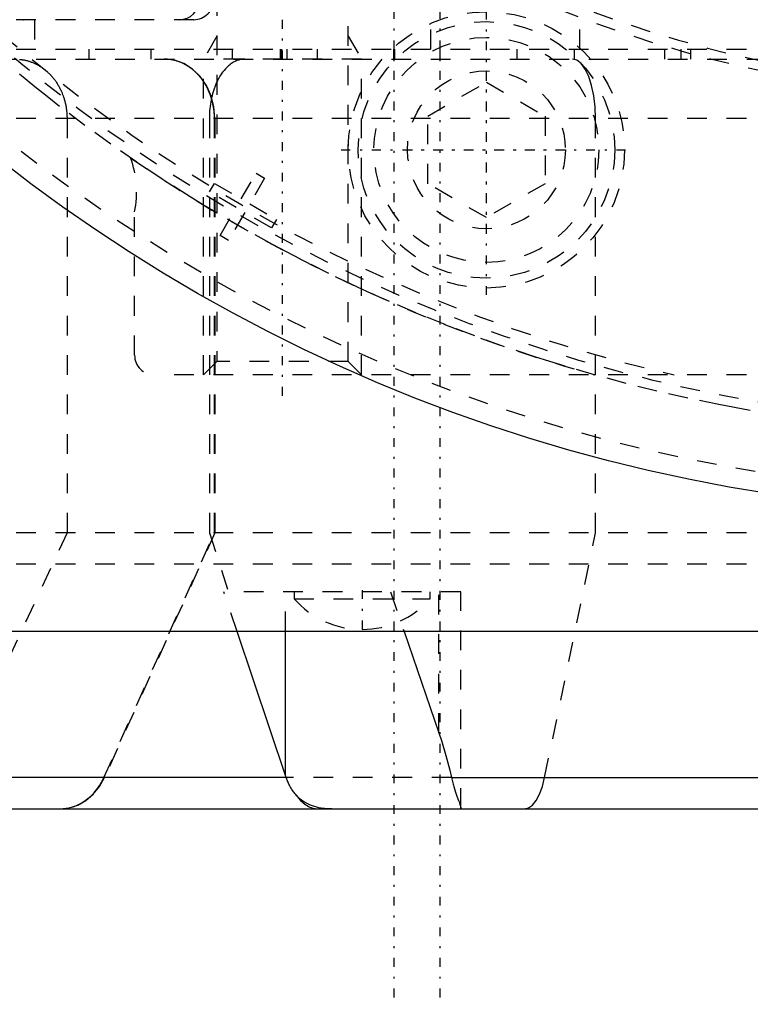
# Model space of a CAD drawing. Extents: x -565 to 345, y -109 to 109.
# Tile 8 of 19: x -51 to -14, y -109 to -59. Entities that reach past the tile are written whole.
import ezdxf

# ---------------------------------------------------------------- set-up
doc = ezdxf.new("R2010")
doc.units = 0
doc.linetypes.add('CENTER', pattern=[1.5, 0.45, -0.5, 0.05, -0.5])
doc.linetypes.add('DASHED', pattern=[2, 1, -1])
for name, color, linetype in [('AM_0', 7, 'CONTINUOUS'), ('AM_3', 7, 'DASHED'), ('AM_7', 7, 'CENTER')]:
    doc.layers.add(name, color=color, linetype=linetype)

msp = doc.modelspace()

# ---------------------------------------------------------------- linework, layer by layer
at = {"layer": 'AM_0', "color": 7, "linetype": 'CONTINUOUS'}
for p, q in [((75, -90), (-75, -90)), ((-37.316, -97.408), (-39.802, -90)), ((-37.356, -97.292), (-37.356, -90)), ((-31.348, -90.002), (-29.584, -95.145)), ((-37.316, -97.408), (-56.709, -97.408)), ((-28.942, -97.408), (33.402, -97.408)), ((-148.753, -99), (30.753, -99))]:
    msp.add_line(p, q, dxfattribs=at)
for points in [[(-29.584, -95.145, 0), (-29.456, -95.531, 0), (-29.225, -96.296, 0), (-29.028, -97.042, 0), (-28.942, -97.408, 0)], [(-36.835, -98.27, 0), (-36.853, -98.25, 0), (-36.887, -98.21, 0), (-36.92, -98.168, 0), (-36.936, -98.147, 0), (-36.952, -98.125, 0), (-36.983, -98.082, 0), (-37.013, -98.037, 0), (-37.043, -97.991, 0), (-37.071, -97.945, 0), (-37.099, -97.897, 0), (-37.113, -97.873, 0), (-37.126, -97.849, 0), (-37.152, -97.8, 0), (-37.176, -97.75, 0), (-37.2, -97.7, 0), (-37.223, -97.648, 0), (-37.246, -97.596, 0), (-37.256, -97.57, 0), (-37.267, -97.543, 0), (-37.287, -97.49, 0), (-37.307, -97.436, 0), (-37.316, -97.408, 0)], [(-28.942, -97.408, 0), (-28.926, -97.476, 0), (-28.894, -97.609, 0), (-28.86, -97.738, 0), (-28.842, -97.8, 0), (-28.824, -97.861, 0), (-28.789, -97.98, 0), (-28.753, -98.093, 0), (-28.717, -98.201, 0), (-28.682, -98.302, 0), (-28.648, -98.397, 0), (-28.632, -98.442, 0), (-28.617, -98.485, 0), (-28.587, -98.567, 0), (-28.56, -98.641, 0), (-28.535, -98.709, 0), (-28.514, -98.77, 0), (-28.497, -98.823, 0), (-28.49, -98.846, 0), (-28.484, -98.868, 0), (-28.475, -98.907, 0), (-28.471, -98.938, 0), (-28.47, -98.951, 0)], [(-36.835, -98.27, 0), (-36.808, -98.309, 0), (-36.752, -98.383, 0), (-36.695, -98.453, 0), (-36.665, -98.487, 0), (-36.635, -98.52, 0), (-36.575, -98.582, 0), (-36.513, -98.64, 0), (-36.449, -98.695, 0), (-36.384, -98.745, 0), (-36.318, -98.79, 0), (-36.285, -98.812, 0), (-36.251, -98.832, 0), (-36.183, -98.869, 0), (-36.114, -98.901, 0), (-36.045, -98.929, 0), (-35.975, -98.953, 0), (-35.905, -98.971, 0), (-35.869, -98.979, 0), (-35.834, -98.985, 0), (-35.762, -98.995, 0), (-35.691, -98.999, 0), (-35.655, -99, 0)], [(-35.013, -99, 0), (-35.074, -99, 0), (-35.196, -98.996, 0), (-35.315, -98.988, 0), (-35.374, -98.982, 0), (-35.432, -98.976, 0), (-35.547, -98.959, 0), (-35.661, -98.938, 0), (-35.772, -98.913, 0), (-35.881, -98.883, 0), (-35.987, -98.847, 0), (-36.04, -98.828, 0), (-36.092, -98.807, 0), (-36.193, -98.762, 0), (-36.29, -98.712, 0), (-36.384, -98.657, 0), (-36.474, -98.597, 0), (-36.561, -98.533, 0), (-36.603, -98.499, 0), (-36.644, -98.464, 0), (-36.723, -98.39, 0), (-36.799, -98.311, 0), (-36.835, -98.27, 0)], [(-28.47, -98.951, 0), (-28.47, -98.954, 0), (-28.47, -98.959, 0), (-28.471, -98.964, 0), (-28.471, -98.967, 0), (-28.471, -98.969, 0), (-28.472, -98.973, 0), (-28.474, -98.977, 0), (-28.48, -98.988, 0), (-28.497, -98.999, 0), (-28.509, -99, 0)]]:
    msp.add_polyline3d(points, dxfattribs=at)
msp.add_circle((0, 0), 84, dxfattribs=at)
at = {"layer": 'AM_3', "color": 6, "linetype": 'DASHED'}
for p, q in [((-50.077, 61), (-50.077, -61)), ((-30, 60.5), (-30, -60.5)), ((-22.463, 60.5), (-22.463, -60.5)), ((-49.5, 59), (-49.5, -59)), ((-40.824, -57.8), (-40.824, -76.323)), ((-34.176, -76.323), (-34.176, -57.8)), ((-42, -59), (-128.953, -59)), ((-40.824, -59.828), (-41.5, -61)), ((-34.176, -59.828), (-33.5, -61)), ((-67, -60.5), (55.352, -60.5)), ((-47.324, -60.5), (-47.324, -61)), ((-44.152, -61), (-44.152, -60.5)), ((-40.063, -60.5), (-40.063, -61)), ((-37.607, -61), (-37.607, -60.5)), ((-37.55, -60.5), (-37.55, -61)), ((-37.273, -61), (-37.273, -60.5)), ((-35.747, -60.5), (-35.747, -61)), ((-31.871, -61), (-31.871, -60.5)), ((-31.814, -61), (-31.814, -60.5)), ((-29.527, -60.5), (-29.527, -61)), ((-25.62, -61), (-25.62, -60.5)), ((-22.707, -61), (-22.707, -60.5)), ((-18.134, -61), (-18.134, -60.5)), ((-17.314, -60.5), (-17.314, -61)), ((-16.834, -60.5), (-16.834, -61)), ((-89.985, -61), (37, -61)), ((-33.5, -61), (-41.5, -61)), ((-41.5, -77), (-41.5, -61)), ((-33.5, -77), (-33.5, -61)), ((-30.144, -63.884), (-27.174, -62.169)), ((-27.174, -62.169), (-24.204, -63.884)), ((40, -64), (-97.697, -64)), ((-48.423, -64), (-48.423, -85)), ((-41.211, -64), (-41.211, -85)), ((-40.953, -85), (-40.953, -64)), ((-40.931, -64), (-40.931, -85)), ((-30.144, -67.313), (-30.144, -63.884)), ((-24.204, -63.884), (-24.204, -67.313)), ((-21.644, -85), (-21.644, -64)), ((-39.597, -68.083), (-38.847, -66.784)), ((-38.847, -66.784), (-38.413, -67.034)), ((-41.206, -67.731), (-40.956, -67.298)), ((-40.956, -67.298), (-39.597, -68.083)), ((-38.413, -67.034), (-39.163, -68.333)), ((-27.174, -69.028), (-30.144, -67.313)), ((-24.204, -67.313), (-27.174, -69.028)), ((-39.847, -68.516), (-41.206, -67.731)), ((-39.163, -68.333), (-37.804, -69.118)), ((-45, -76), (-45, -68.74)), ((-40.667, -69.936), (-39.847, -68.516)), ((-39.413, -68.766), (-40.233, -70.186)), ((-38.054, -69.551), (-39.413, -68.766)), ((-37.804, -69.118), (-38.054, -69.551)), ((-40.233, -70.186), (-40.667, -69.936)), ((-40.824, -76.323), (-41.5, -77)), ((-34.176, -76.323), (-40.824, -76.323)), ((-33.5, -77), (-34.176, -76.323)), ((44, -77), (-44, -77)), ((40, -85), (-97.697, -85)), ((-48.423, -85), (-54.168, -97.408)), ((-46.554, -97.408), (-40.953, -85)), ((-40.931, -85), (-46.526, -97.408)), ((-41.211, -85), (-40.254, -88)), ((-24.222, -97.408), (-21.644, -85)), ((64, -86.592), (-64, -86.592)), ((-39.802, -90), (-40.472, -88)), ((-28.47, -88), (-40.472, -88)), ((-37.356, -90), (-37.356, -88)), ((-36.92, -88), (-36.92, -88.343)), ((-32.032, -88), (-31.348, -90.002)), ((-30.02, -88.343), (-30.02, -88)), ((-29.584, -95.145), (-29.584, -88)), ((-28.47, -98.951), (-28.47, -88)), ((-36.92, -88.343), (-30.02, -88.343)), ((-28.942, -97.408), (-37.316, -97.408))]:
    msp.add_line(p, q, dxfattribs=at)
for points in [[(-42.714, -59), (-42.521, -58.981), (-42.336, -58.924), (-42.165, -58.831), (-42.016, -58.707), (-41.893, -58.556), (-41.802, -58.383), (-41.745, -58.195), (-41.726, -58)], [(-40.931, -64), (-40.98, -63.415), (-41.125, -62.852), (-41.36, -62.333), (-41.676, -61.879), (-42.062, -61.506), (-42.502, -61.228), (-42.979, -61.058), (-43.475, -61)], [(-21.644, -64), (-21.667, -63.415), (-21.733, -62.852), (-21.842, -62.333), (-21.988, -61.879), (-22.165, -61.506), (-22.368, -61.228), (-22.588, -61.058), (-22.816, -61)], [(-48.772, -99), (-48.316, -98.951), (-47.875, -98.807), (-47.462, -98.572), (-47.092, -98.253), (-46.777, -97.861), (-46.526, -97.408)], [(-25.257, -99), (-25.047, -98.951), (-24.843, -98.807), (-24.653, -98.572), (-24.483, -98.253), (-24.338, -97.861), (-24.222, -97.408)]]:
    msp.add_lwpolyline(points, dxfattribs=at)
for points in [[(-50.641, -59, 0), (-50.633, -59, 0)], [(-50.825, -61.01, 0), (-50.787, -61.013, 0), (-50.749, -61.018, 0), (-50.712, -61.023, 0), (-50.693, -61.026, 0), (-50.674, -61.029, 0), (-50.637, -61.035, 0), (-50.599, -61.042, 0), (-50.562, -61.049, 0), (-50.525, -61.058, 0), (-50.487, -61.066, 0), (-50.469, -61.071, 0), (-50.45, -61.076, 0), (-50.414, -61.086, 0), (-50.377, -61.097, 0), (-50.358, -61.102, 0), (-50.34, -61.108, 0), (-50.304, -61.12, 0), (-50.267, -61.132, 0), (-50.249, -61.139, 0), (-50.231, -61.145, 0), (-50.195, -61.159, 0), (-50.159, -61.173, 0), (-50.123, -61.188, 0), (-50.088, -61.204, 0), (-50.053, -61.22, 0), (-50.035, -61.228, 0), (-50.017, -61.237, 0), (-49.982, -61.254, 0), (-49.948, -61.272, 0), (-49.913, -61.29, 0), (-49.879, -61.309, 0), (-49.845, -61.329, 0), (-49.828, -61.339, 0), (-49.811, -61.349, 0), (-49.778, -61.37, 0), (-49.745, -61.391, 0), (-49.712, -61.413, 0), (-49.679, -61.435, 0), (-49.647, -61.458, 0), (-49.631, -61.47, 0), (-49.615, -61.481, 0), (-49.583, -61.505, 0), (-49.552, -61.53, 0), (-49.521, -61.555, 0), (-49.49, -61.58, 0), (-49.46, -61.606, 0), (-49.445, -61.619, 0), (-49.43, -61.633, 0), (-49.4, -61.66, 0), (-49.37, -61.687, 0), (-49.341, -61.715, 0), (-49.313, -61.744, 0), (-49.284, -61.773, 0), (-49.27, -61.788, 0), (-49.256, -61.802, 0), (-49.229, -61.832, 0), (-49.201, -61.863, 0), (-49.188, -61.878, 0), (-49.174, -61.894, 0), (-49.148, -61.925, 0), (-49.122, -61.957, 0), (-49.109, -61.973, 0), (-49.096, -61.989, 0), (-49.071, -62.022, 0), (-49.046, -62.055, 0), (-49.021, -62.088, 0), (-48.997, -62.122, 0), (-48.974, -62.156, 0), (-48.962, -62.173, 0), (-48.951, -62.191, 0), (-48.928, -62.226, 0), (-48.906, -62.261, 0), (-48.884, -62.297, 0), (-48.863, -62.333, 0), (-48.842, -62.369, 0), (-48.832, -62.388, 0), (-48.822, -62.406, 0), (-48.802, -62.443, 0), (-48.782, -62.48, 0), (-48.763, -62.518, 0), (-48.745, -62.556, 0), (-48.727, -62.595, 0), (-48.718, -62.614, 0), (-48.709, -62.633, 0), (-48.692, -62.672, 0), (-48.676, -62.712, 0), (-48.66, -62.751, 0), (-48.644, -62.791, 0), (-48.629, -62.831, 0), (-48.622, -62.852, 0), (-48.614, -62.872, 0), (-48.6, -62.912, 0), (-48.587, -62.953, 0), (-48.574, -62.994, 0), (-48.561, -63.036, 0), (-48.549, -63.077, 0), (-48.543, -63.098, 0), (-48.538, -63.119, 0), (-48.527, -63.161, 0), (-48.517, -63.202, 0), (-48.512, -63.224, 0), (-48.507, -63.245, 0), (-48.497, -63.287, 0), (-48.489, -63.329, 0), (-48.485, -63.351, 0), (-48.481, -63.372, 0), (-48.473, -63.415, 0), (-48.466, -63.457, 0), (-48.459, -63.5, 0), (-48.453, -63.543, 0), (-48.448, -63.586, 0), (-48.445, -63.608, 0), (-48.443, -63.63, 0), (-48.438, -63.673, 0), (-48.434, -63.716, 0), (-48.431, -63.76, 0), (-48.428, -63.803, 0), (-48.426, -63.847, 0), (-48.425, -63.869, 0), (-48.424, -63.891, 0), (-48.423, -63.934, 0), (-48.423, -63.978, 0), (-48.423, -64, 0)], [(-40.953, -64, 0), (-40.953, -63.979, 0), (-40.954, -63.938, 0), (-40.955, -63.895, 0), (-40.956, -63.874, 0), (-40.956, -63.853, 0), (-40.958, -63.81, 0), (-40.961, -63.767, 0), (-40.964, -63.723, 0), (-40.968, -63.679, 0), (-40.972, -63.635, 0), (-40.975, -63.613, 0), (-40.977, -63.591, 0), (-40.983, -63.547, 0), (-40.989, -63.503, 0), (-40.995, -63.458, 0), (-41.002, -63.414, 0), (-41.01, -63.37, 0), (-41.014, -63.349, 0), (-41.018, -63.327, 0), (-41.027, -63.283, 0), (-41.036, -63.24, 0), (-41.041, -63.218, 0), (-41.046, -63.197, 0), (-41.057, -63.154, 0), (-41.067, -63.112, 0), (-41.073, -63.091, 0), (-41.079, -63.071, 0), (-41.09, -63.029, 0), (-41.102, -62.989, 0), (-41.115, -62.949, 0), (-41.128, -62.909, 0), (-41.141, -62.871, 0), (-41.147, -62.851, 0), (-41.154, -62.832, 0), (-41.168, -62.794, 0), (-41.183, -62.756, 0), (-41.198, -62.717, 0), (-41.214, -62.678, 0), (-41.23, -62.639, 0), (-41.239, -62.62, 0), (-41.248, -62.6, 0), (-41.265, -62.562, 0), (-41.284, -62.523, 0), (-41.302, -62.484, 0), (-41.322, -62.446, 0), (-41.342, -62.408, 0), (-41.352, -62.389, 0), (-41.362, -62.37, 0), (-41.383, -62.333, 0), (-41.404, -62.296, 0), (-41.426, -62.259, 0), (-41.449, -62.223, 0), (-41.471, -62.187, 0), (-41.483, -62.169, 0), (-41.494, -62.152, 0), (-41.518, -62.117, 0), (-41.541, -62.083, 0), (-41.565, -62.049, 0), (-41.589, -62.017, 0), (-41.614, -61.985, 0), (-41.626, -61.969, 0), (-41.638, -61.953, 0), (-41.663, -61.923, 0), (-41.688, -61.893, 0), (-41.7, -61.878, 0), (-41.712, -61.864, 0), (-41.738, -61.835, 0), (-41.764, -61.806, 0), (-41.777, -61.791, 0), (-41.79, -61.777, 0), (-41.818, -61.748, 0), (-41.845, -61.72, 0), (-41.874, -61.691, 0), (-41.903, -61.664, 0), (-41.932, -61.636, 0), (-41.947, -61.622, 0), (-41.962, -61.609, 0), (-41.993, -61.582, 0), (-42.023, -61.556, 0), (-42.054, -61.53, 0), (-42.086, -61.505, 0), (-42.118, -61.481, 0), (-42.134, -61.468, 0), (-42.15, -61.456, 0), (-42.182, -61.433, 0), (-42.215, -61.41, 0), (-42.247, -61.388, 0), (-42.28, -61.367, 0), (-42.313, -61.346, 0), (-42.33, -61.336, 0), (-42.346, -61.326, 0), (-42.379, -61.306, 0), (-42.412, -61.288, 0), (-42.445, -61.27, 0), (-42.478, -61.253, 0), (-42.51, -61.236, 0), (-42.526, -61.228, 0), (-42.542, -61.22, 0), (-42.575, -61.205, 0), (-42.609, -61.19, 0), (-42.643, -61.175, 0), (-42.677, -61.161, 0), (-42.712, -61.147, 0), (-42.73, -61.141, 0), (-42.747, -61.134, 0), (-42.783, -61.121, 0), (-42.819, -61.109, 0), (-42.838, -61.103, 0), (-42.856, -61.098, 0), (-42.893, -61.087, 0), (-42.929, -61.076, 0), (-42.948, -61.071, 0), (-42.967, -61.067, 0), (-43.004, -61.058, 0), (-43.041, -61.049, 0), (-43.079, -61.041, 0), (-43.116, -61.034, 0), (-43.154, -61.028, 0), (-43.172, -61.025, 0), (-43.191, -61.022, 0), (-43.228, -61.017, 0), (-43.265, -61.013, 0), (-43.302, -61.009, 0), (-43.339, -61.006, 0), (-43.376, -61.004, 0), (-43.394, -61.003, 0), (-43.412, -61.002, 0), (-43.448, -61.001, 0), (-43.483, -61, 0), (-43.5, -61, 0)], [(-39.411, -61, 0), (-39.456, -61.001, 0), (-39.546, -61.008, 0), (-39.636, -61.024, 0), (-39.681, -61.034, 0), (-39.725, -61.046, 0), (-39.813, -61.076, 0), (-39.901, -61.113, 0), (-39.987, -61.158, 0), (-40.072, -61.209, 0), (-40.155, -61.268, 0), (-40.196, -61.3, 0), (-40.236, -61.334, 0), (-40.315, -61.406, 0), (-40.392, -61.485, 0), (-40.466, -61.569, 0), (-40.538, -61.66, 0), (-40.607, -61.757, 0), (-40.64, -61.808, 0), (-40.673, -61.86, 0), (-40.735, -61.969, 0), (-40.795, -62.082, 0), (-40.823, -62.14, 0)], [(-12.221, -79.061, 0), (-13.808, -78.799, 0), (-14.599, -78.657, 0), (-15.389, -78.506, 0), (-16.964, -78.181, 0), (-18.533, -77.824, 0), (-20.094, -77.435, 0), (-21.646, -77.016, 0), (-23.19, -76.565, 0), (-23.959, -76.328, 0), (-24.725, -76.083, 0), (-26.249, -75.571, 0), (-27.763, -75.028, 0), (-29.266, -74.455, 0), (-30.757, -73.851, 0), (-32.236, -73.218, 0), (-32.97, -72.89, 0), (-33.701, -72.555, 0), (-35.153, -71.863, 0), (-36.591, -71.142, 0), (-37.304, -70.77, 0), (-38.013, -70.392, 0), (-39.421, -69.613, 0), (-40.812, -68.807, 0), (-41.502, -68.393, 0), (-42.187, -67.972, 0), (-43.545, -67.11, 0), (-44.886, -66.221, 0), (-46.208, -65.306, 0), (-47.512, -64.363, 0), (-48.796, -63.395, 0), (-49.431, -62.901, 0), (-50.061, -62.401, 0), (-51.305, -61.382, 0)], [(-40.823, -62.14, 0), (-40.844, -62.184, 0), (-40.883, -62.274, 0), (-40.92, -62.366, 0), (-40.938, -62.413, 0), (-40.956, -62.461, 0), (-40.989, -62.557, 0), (-41.02, -62.656, 0), (-41.049, -62.757, 0), (-41.075, -62.859, 0), (-41.1, -62.963, 0), (-41.111, -63.016, 0), (-41.122, -63.069, 0), (-41.141, -63.175, 0), (-41.158, -63.283, 0), (-41.173, -63.391, 0), (-41.185, -63.501, 0), (-41.195, -63.611, 0), (-41.199, -63.666, 0), (-41.203, -63.721, 0), (-41.208, -63.833, 0), (-41.21, -63.944, 0), (-41.211, -64, 0)], [(-48.803, -99, 0), (-48.73, -98.999, 0), (-48.579, -98.988, 0), (-48.425, -98.967, 0), (-48.348, -98.952, 0), (-48.271, -98.934, 0), (-48.119, -98.89, 0), (-47.973, -98.836, 0), (-47.835, -98.775, 0), (-47.7, -98.704, 0), (-47.564, -98.621, 0), (-47.497, -98.575, 0), (-47.43, -98.527, 0), (-47.301, -98.422, 0), (-47.178, -98.31, 0), (-47.064, -98.192, 0), (-46.961, -98.071, 0), (-46.86, -97.939, 0), (-46.811, -97.869, 0), (-46.764, -97.797, 0), (-46.674, -97.646, 0), (-46.592, -97.488, 0), (-46.554, -97.408, 0)]]:
    msp.add_polyline3d(points, dxfattribs=at)
for centre, radius in [((0, 0), 83), ((0, 0), 63), ((-27.174, -65.598), 7), ((-27.174, -65.598), 6.5), ((-27.174, -65.598), 5.7), ((-27.171, -65.595), 4)]:
    msp.add_circle(centre, radius, dxfattribs=at)
for centre, radius, start, end in [((0, 0), 79.5, 355.08922, 339.71046), ((0, 0), 79, 102.91991, 257.08009), ((0, 0), 62.5, 181.83378, 178.16622), ((-42, -58), 1, 270, 0), ((-49.896, -67.726), 5, 348.305, 20.1231), ((0, 0), 80, 235.59647, 254.25945), ((-44, -76), 1, 180, 270), ((-33.468, -85.303), 4.6, 221.3662, 269.9713), ((-33.472, -85.303), 4.6, 270.0287, 318.6338)]:
    msp.add_arc(centre, radius, start, end, dxfattribs=at)
at = {"layer": 'AM_7', "color": 4, "linetype": 'CENTER'}
for p, q in [((-31.871, 108.9), (-31.871, -108.9)), ((-29.527, 108.9), (-29.527, -108.9)), ((-37.5, -78.056), (-37.5, -54.825)), ((-27.174, -72.948), (-27.174, -58.248)), ((-27.171, -69.795), (-27.171, -61.395)), ((-34.524, -65.598), (-19.824, -65.598)), ((-31.371, -65.595), (-22.971, -65.595)), ((-33.47, -87.905), (-33.47, -89.998))]:
    msp.add_line(p, q, dxfattribs=at)

doc.saveas('drawing.dxf')
